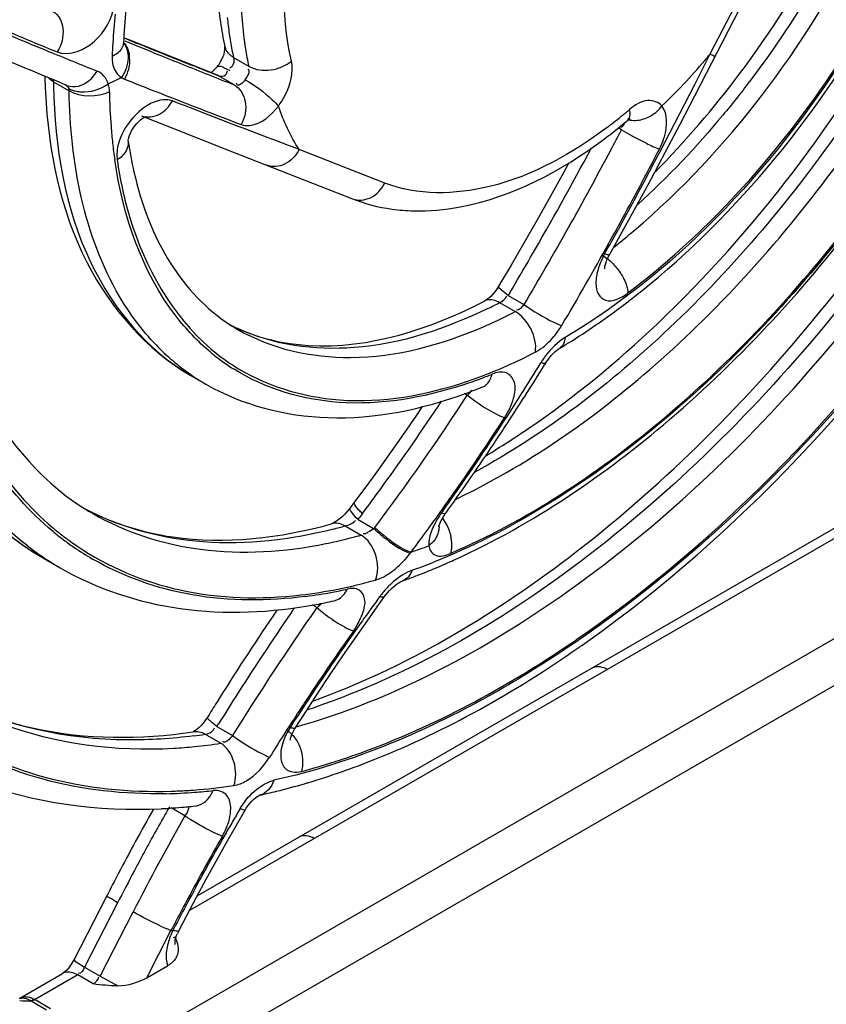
# Model space of a CAD drawing. Header units: inches. Extents: x 0 to 82.7, y 0 to 58.5.
# Tile 46 of 67: x 77.279 to 77.855, y 15.478 to 16.182. Entities that reach past the tile are written whole.
import ezdxf

# ---------------------------------------------------------------- set-up
doc = ezdxf.new("R2010")
doc.units = ezdxf.units.IN
doc.header["$LTSCALE"] = 4.547244
doc.header["$MEASUREMENT"] = 0
doc.layers.get('0').update_dxf_attribs({"linetype": 'CONTINUOUS'})

msp = doc.modelspace()

# ---------------------------------------------------------------- linework, layer by layer
at = {"color": 7, "linetype": 'CONTINUOUS'}
for p, q in [((77.82354, 16.25779), (77.77209, 16.15731)), ((77.76135, 16.12768), (77.8275, 16.25677)), ((77.35811, 16.16717), (77.35318, 16.16917)), ((77.35698, 16.16748), (77.35318, 16.16902)), ((77.39187, 16.15359), (77.35811, 16.16717)), ((77.35286, 16.16461), (77.35287, 16.16493)), ((77.41893, 16.14284), (77.39187, 16.15359)), ((77.43154, 16.15509), (77.44267, 16.14866)), ((77.43154, 16.15509), (77.43178, 16.15324)), ((77.7721, 16.15731), (77.76458, 16.14255)), ((77.29472, 16.14241), (77.28578, 16.14614)), ((77.41156, 16.14559), (77.40237, 16.14925)), ((77.41532, 16.14411), (77.41156, 16.14559)), ((77.42699, 16.14468), (77.42718, 16.1454)), ((77.30358, 16.13873), (77.29472, 16.14241)), ((77.30085, 16.13889), (77.29894, 16.14064)), ((77.3028, 16.13759), (77.30085, 16.13889)), ((77.31236, 16.1351), (77.30358, 16.13873)), ((77.34192, 16.13625), (77.35142, 16.14065)), ((77.42082, 16.14193), (77.41532, 16.14411)), ((77.41994, 16.1424), (77.41893, 16.14284)), ((77.42082, 16.14193), (77.41994, 16.1424)), ((77.43196, 16.1355), (77.42082, 16.14193)), ((77.3028, 16.13759), (77.31401, 16.13112)), ((77.31236, 16.1351), (77.31238, 16.13509)), ((77.75078, 16.10731), (77.76135, 16.12768)), ((77.71496, 16.1159), (77.71464, 16.11781)), ((77.36559, 16.11341), (77.36561, 16.1134)), ((77.3674, 16.11204), (77.36819, 16.11246)), ((77.36808, 16.11241), (77.38924, 16.10393)), ((77.7133, 16.11011), (77.71507, 16.11138)), ((77.38924, 16.10393), (77.42521, 16.08968)), ((77.70883, 16.10329), (77.70646, 16.10466)), ((77.70883, 16.10329), (77.71549, 16.09947)), ((77.74042, 16.0876), (77.75078, 16.10731)), ((77.34827, 16.08863), (77.34805, 16.08516)), ((77.42521, 16.08968), (77.51647, 16.05391)), ((77.53968, 16.06524), (77.47838, 16.08924)), ((77.34805, 16.08516), (77.34827, 16.08179)), ((77.73028, 16.06854), (77.74042, 16.0876)), ((77.70029, 16.0139), (77.71062, 16.03241)), ((77.6956, 16.01327), (77.69886, 16.01107)), ((77.69809, 16.0141), (77.69681, 16.01454)), ((77.69937, 16.01217), (77.70029, 16.0139)), ((77.62993, 16.00638), (77.62103, 15.99136)), ((76.81393, 15.13482), (78.31723, 16.00274)), ((78.35124, 15.98873), (76.77835, 15.08063)), ((77.62897, 15.98666), (77.62788, 15.98484)), ((77.62788, 15.98484), (77.63908, 15.97838)), ((77.61168, 15.9812), (77.611, 15.98081)), ((77.62174, 15.97969), (77.63295, 15.97322)), ((77.66449, 15.94693), (77.66448, 15.94693)), ((77.65459, 15.93633), (77.65385, 15.93514)), ((77.4006, 15.92777), (77.41181, 15.9213)), ((77.60956, 15.91936), (77.60958, 15.91937)), ((77.60959, 15.91937), (77.6097, 15.91941)), ((77.59863, 15.91344), (77.59655, 15.91464)), ((77.59863, 15.91344), (77.60279, 15.91028)), ((77.60172, 15.91701), (77.59986, 15.91467)), ((77.64023, 15.91341), (77.63933, 15.912)), ((77.56648, 15.90537), (77.56237, 15.89927)), ((77.52604, 15.84791), (77.51804, 15.83713)), ((77.51804, 15.83713), (77.51489, 15.83292)), ((77.51787, 15.83639), (77.51804, 15.83713)), ((77.33055, 15.82899), (77.33063, 15.82895)), ((77.89844, 15.83258), (77.40005, 15.54484)), ((77.40561, 15.55538), (77.88761, 15.83365)), ((77.51099, 15.82833), (77.50932, 15.8267)), ((77.51489, 15.83292), (77.51408, 15.83186)), ((77.52366, 15.82877), (77.52224, 15.82687)), ((77.52366, 15.82877), (77.52567, 15.83146)), ((77.58106, 15.83051), (77.58004, 15.82907)), ((77.50205, 15.8216), (77.50163, 15.82145)), ((77.50165, 15.82146), (77.50163, 15.82145)), ((77.50253, 15.82181), (77.50205, 15.8216)), ((77.50932, 15.8267), (77.50763, 15.82521)), ((77.52052, 15.82457), (77.53196, 15.81796)), ((77.58085, 15.82536), (77.58361, 15.82108)), ((77.51131, 15.81994), (77.52272, 15.81335)), ((77.53196, 15.81796), (77.5326, 15.81882)), ((77.57837, 15.82052), (77.57837, 15.82047)), ((77.55787, 15.80038), (77.55852, 15.80123)), ((77.29621, 15.79654), (77.30761, 15.78996)), ((77.5888, 15.79538), (77.59002, 15.79594)), ((77.55044, 15.77972), (77.55118, 15.78012)), ((77.55222, 15.78057), (77.55221, 15.78057)), ((77.50346, 15.7664), (77.50347, 15.76641)), ((77.52864, 15.75428), (77.53931, 15.76924)), ((77.47287, 15.75807), (77.47516, 15.76139)), ((77.4911, 15.76152), (77.48774, 15.76346)), ((77.4911, 15.76152), (77.49509, 15.75821)), ((77.51908, 15.74064), (77.52864, 15.75428)), ((77.50976, 15.7271), (77.51908, 15.74064)), ((77.40358, 15.6732), (77.40285, 15.6728)), ((77.41966, 15.6764), (77.42082, 15.67828)), ((77.41966, 15.6764), (77.43085, 15.66993)), ((77.47284, 15.67709), (77.47198, 15.67576)), ((77.41115, 15.67086), (77.41288, 15.67129)), ((77.41115, 15.67086), (77.42233, 15.6644)), ((77.45745, 15.63702), (77.46035, 15.63792)), ((77.45028, 15.62731), (77.45018, 15.62729)), ((77.3968, 15.61248), (77.38687, 15.61821)), ((77.40449, 15.61964), (77.40451, 15.61965)), ((77.4336, 15.60589), (77.44003, 15.61697)), ((77.42624, 15.59297), (77.4336, 15.60589)), ((77.41901, 15.58005), (77.42624, 15.59297)), ((77.31746, 15.50944), (77.34106, 15.55553)), ((77.3486, 15.55026), (77.32501, 15.50416)), ((77.33614, 15.49774), (77.35974, 15.54383)), ((77.38888, 15.532), (77.38814, 15.53057)), ((77.36952, 15.49667), (77.38678, 15.5304)), ((77.38678, 15.5304), (77.38328, 15.53186)), ((77.38678, 15.5304), (77.38815, 15.53056)), ((77.38859, 15.5255), (77.38979, 15.52606)), ((77.39032, 15.5246), (77.39103, 15.52248)), ((77.31892, 15.50797), (77.32501, 15.50416)), ((77.32501, 15.50416), (77.33614, 15.49774)), ((77.36952, 15.49667), (77.38433, 15.50523)), ((77.27879, 15.48215), (77.30926, 15.49975)), ((77.32009, 15.49867), (77.28961, 15.48108)), ((77.30982, 15.5001), (77.30926, 15.49975)), ((77.33122, 15.49224), (77.32009, 15.49867)), ((77.33614, 15.49774), (77.3487, 15.49099)), ((77.27831, 15.4821), (77.27993, 15.48209)), ((77.28672, 15.48021), (77.29786, 15.47378)), ((77.28961, 15.48108), (77.30075, 15.47465))]:
    msp.add_line(p, q, dxfattribs=at)
for points in [[(77.35259, 16.16518), (77.35272, 16.16488), (77.35285, 16.16446), (77.35288, 16.16436), (77.35286, 16.16461)], [(77.41981, 16.1486), (77.41915, 16.14776), (77.41791, 16.14636), (77.41674, 16.14523), (77.4157, 16.14438), (77.41547, 16.14421)], [(77.3028, 16.13759), (77.3028, 16.13779), (77.30278, 16.13799), (77.30276, 16.13819), (77.30274, 16.13839), (77.3027, 16.13858), (77.30266, 16.13877), (77.30261, 16.13896), (77.30256, 16.13915), (77.30249, 16.13934)], [(77.35143, 16.14064), (77.35165, 16.14051), (77.35187, 16.14038), (77.3521, 16.14025), (77.35232, 16.14013), (77.35255, 16.14002), (77.35279, 16.1399), (77.35302, 16.1398), (77.35326, 16.13969), (77.3535, 16.13959)], [(77.3137, 16.13286), (77.31377, 16.13268), (77.31382, 16.13249), (77.31387, 16.1323), (77.31391, 16.13211), (77.31395, 16.13192), (77.31397, 16.13172), (77.31399, 16.13152), (77.31401, 16.13132), (77.31401, 16.13112)], [(77.35618, 16.09508), (77.35618, 16.09507), (77.35617, 16.09528), (77.35621, 16.09585), (77.35634, 16.09674), (77.35662, 16.0979), (77.35708, 16.0993), (77.35774, 16.1009), (77.35863, 16.10263), (77.3597, 16.10439), (77.36094, 16.10612), (77.3623, 16.10776), (77.36369, 16.10919), (77.36505, 16.11039), (77.3663, 16.11135), (77.3674, 16.11204)], [(77.67127, 16.07977), (77.66756, 16.07293), (77.6579, 16.05538), (77.6484, 16.03844), (77.63907, 16.0221), (77.62993, 16.00638)], [(77.71062, 16.03241), (77.72035, 16.05014), (77.73028, 16.06854)], [(77.6967, 16.00472), (77.69674, 16.00458), (77.69684, 16.00406), (77.69686, 16.00392), (77.69686, 16.00416), (77.69691, 16.00475), (77.69706, 16.00569), (77.69736, 16.00696), (77.69783, 16.00848), (77.6985, 16.01025), (77.69937, 16.01217)], [(77.62103, 15.99136), (77.62079, 15.99097), (77.61962, 15.98918), (77.6183, 15.98742)], [(77.6183, 15.98742), (77.61685, 15.9857), (77.61534, 15.98413), (77.61392, 15.98284), (77.61269, 15.98188), (77.61168, 15.9812)], [(77.65459, 15.93633), (77.65502, 15.93701), (77.65611, 15.93862), (77.65732, 15.94022), (77.65859, 15.94175), (77.65992, 15.94318), (77.66125, 15.94446)], [(77.66125, 15.94446), (77.66247, 15.9455), (77.66351, 15.94629), (77.66437, 15.94686), (77.66448, 15.94693)], [(77.56237, 15.89927), (77.5533, 15.88607), (77.54423, 15.87311), (77.53514, 15.86039), (77.52604, 15.84791)], [(77.51408, 15.83186), (77.51259, 15.83007), (77.51099, 15.82833)], [(77.58164, 15.82671), (77.58287, 15.82856), (77.58318, 15.829)], [(77.50465, 15.823), (77.50345, 15.82228), (77.50253, 15.82181)], [(77.50763, 15.82521), (77.50605, 15.82397), (77.50465, 15.823)], [(77.57839, 15.8202), (77.57839, 15.81978), (77.57838, 15.81953), (77.5784, 15.81966), (77.57851, 15.82013), (77.57876, 15.82092), (77.57918, 15.82203), (77.57979, 15.82338), (77.5806, 15.82495), (77.58164, 15.82671)], [(77.54613, 15.77664), (77.5477, 15.7779), (77.54919, 15.77895), (77.55044, 15.77972)], [(77.55118, 15.78012), (77.5514, 15.78022), (77.55205, 15.78051), (77.55222, 15.78057)], [(77.53931, 15.76924), (77.54016, 15.77038), (77.54148, 15.772), (77.54295, 15.77363), (77.54453, 15.77521), (77.54613, 15.77664)], [(77.49179, 15.70029), (77.50066, 15.71364), (77.50976, 15.7271)], [(77.47562, 15.67529), (77.48315, 15.68704), (77.49179, 15.70029)], [(77.41295, 15.68316), (77.41226, 15.68208), (77.41107, 15.6804), (77.40976, 15.67875)], [(77.40976, 15.67875), (77.40837, 15.67719), (77.40699, 15.67583), (77.40571, 15.67471), (77.40454, 15.67383), (77.40358, 15.6732)], [(77.47209, 15.66669), (77.4721, 15.66662), (77.4721, 15.66671), (77.47216, 15.66722), (77.47235, 15.66812), (77.4727, 15.66934), (77.47328, 15.67086), (77.47409, 15.67262), (77.47514, 15.67452), (77.47562, 15.67529)], [(77.44003, 15.61697), (77.44059, 15.6179), (77.44182, 15.61971), (77.44316, 15.62144), (77.44457, 15.62301), (77.446, 15.6244)], [(77.446, 15.6244), (77.44732, 15.62551), (77.44847, 15.62634), (77.4486, 15.62642)], [(77.4486, 15.62642), (77.4494, 15.6269), (77.45001, 15.62721), (77.45028, 15.62731)], [(77.40499, 15.55422), (77.41193, 15.56713), (77.41901, 15.58005)], [(77.39242, 15.53014), (77.39819, 15.5413), (77.40499, 15.55422)], [(77.28961, 15.48108), (77.28928, 15.4809), (77.28895, 15.48074), (77.28862, 15.4806), (77.28829, 15.48048), (77.28797, 15.48038), (77.28765, 15.4803), (77.28733, 15.48025), (77.28702, 15.48021), (77.28672, 15.48021)]]:
    msp.add_lwpolyline(points, dxfattribs=at)
for centre, radius, start, end in [((77.195, 16.5919), 0.74779, 323.13181, 331.79738), ((77.66719, 16.21517), 0.24752, 183.78314, 188.0605), ((77.81314, 16.14487), 0.46071, 174.07441, 177.09192), ((77.83547, 16.13453), 0.49123, 173.97409, 176.39913), ((77.63894, 16.21114), 0.21898, 188.0538, 192.72615), ((77.66258, 16.20542), 0.23652, 185.26901, 188.13711), ((79.86678, 22.39688), 6.7452, 247.180392, 247.626727), ((79.31926, 21.07989), 5.317, 247.16296, 247.74467), ((77.7858, 16.14645), 0.43333, 177.1177, 177.55573), ((79.91167, 22.43243), 6.76757, 247.791668, 248.007995), ((79.92719, 22.5024), 6.83647, 247.916579, 248.081078), ((77.64359, 16.2027), 0.21734, 188.1362, 191.17016), ((79.191, 20.75831), 4.97275, 247.64066, 248.07148), ((77.80707, 16.13642), 0.46277, 176.41151, 177.55262), ((80.15341, 23.0653), 7.44312, 248.083049, 248.308496), ((77.43558, 16.16523), 0.0105, 192.79844, 202.56534), ((77.63006, 16.20009), 0.20356, 191.18609, 192.7711), ((79.9968, 22.63735), 7.03459, 247.091006, 247.332404), ((77.37163, 16.15508), 0.02693, 177.66813, 182.53345), ((77.33424, 16.15329), 0.023, 1.49021, 8.37722), ((80.03453, 22.73675), 7.09576, 248.008292, 248.165333), ((77.41068, 16.45811), 0.47021, 316.78185, 319.53376), ((77.39967, 16.46763), 0.48478, 319.52234, 320.19718), ((80.25634, 23.2905), 7.69228, 248.165779, 248.311385), ((77.39593, 16.16659), 0.0299, 323.00527, 326.78833), ((77.39615, 16.08863), 0.06564, 60.20286, 62.19474), ((77.72059, 16.15257), 0.42417, 181.49195, 181.83584), ((77.71738, 16.15247), 0.42096, 181.83597, 182.07706), ((78.7096, 19.52791), 3.64961, 248.18723, 248.70646), ((80.68911, 24.37887), 8.86354, 248.311926, 248.439828), ((77.71387, 16.15234), 0.41745, 182.07684, 182.47914), ((77.70862, 16.15211), 0.41219, 182.4788, 183.04294), ((77.73183, 16.14389), 0.42907, 180.84136, 181.23554), ((77.32402, 16.15486), 0.02443, 258.72205, 266.37829), ((77.4304, 16.43955), 0.44313, 313.92151, 316.7848), ((77.73662, 16.13601), 0.39387, 180.81243, 184.4178), ((80.73681, 24.73271), 9.23527, 248.714454, 249.065367), ((77.48467, 16.39006), 0.35638, 309.59312, 310.18887), ((77.49426, 16.37825), 0.34116, 306.92695, 309.24557), ((77.48714, 16.38707), 0.3525, 309.23457, 309.5927), ((77.46871, 16.39967), 0.37903, 309.94517, 310.18832), ((77.70738, 16.13389), 0.36455, 184.43951, 186.32373), ((77.47753, 16.38895), 0.36516, 306.83627, 309.96366), ((74.35275, 17.87373), 3.79443, 331.94152, 332.18697), ((77.84353, 16.3318), 0.26528, 241.14038, 242.94477), ((77.68768, 16.1317), 0.34474, 186.32287, 188.29417), ((77.63968, 16.13725), 0.28662, 188.46043, 192.90495), ((75.29819, 17.36637), 2.70859, 330.00098, 331.89358), ((74.71778, 17.66569), 3.40499, 331.40937, 332.42466), ((77.5635, 16.18265), 0.13734, 262.1858, 268.60388), ((75.33004, 17.33481), 2.70905, 331.02123, 331.3573), ((75.7207, 17.12234), 2.26544, 330.72501, 331.22573), ((77.37349, 16.4356), 0.53115, 308.41393, 310.44073), ((75.70784, 17.12323), 2.27604, 329.35745, 331.07296), ((75.73543, 17.11641), 2.20496, 329.17819, 329.94524), ((77.67732, 15.98331), 0.03513, 50.10498, 52.18294), ((77.38653, 16.40532), 0.53618, 304.54718, 307.999), ((77.36757, 16.43), 0.5673, 307.9724, 308.69398), ((77.61468, 15.97369), 0.00802, 106.31826, 117.38539), ((77.45477, 16.30134), 0.36241, 295.95688, 297.43439), ((77.46854, 16.28977), 0.3567, 294.76409, 297.44545), ((77.48783, 16.07865), 0.12901, 242.6924, 246.4823), ((77.49831, 16.07091), 0.12755, 236.91854, 239.92102), ((77.49472, 16.09037), 0.1426, 242.56356, 245.0771), ((77.47679, 16.27207), 0.33717, 293.30462, 294.75267), ((77.41347, 16.36632), 0.48878, 301.79964, 304.53807), ((77.48932, 16.08219), 0.13285, 246.50296, 252.76816), ((77.49429, 16.06272), 0.16375, 223.81104, 235.24213), ((77.42841, 16.34249), 0.46065, 300.83002, 301.78231), ((77.51457, 16.06328), 0.15517, 230.14026, 231.38696), ((77.51461, 16.06338), 0.15326, 229.52836, 236.83797), ((77.51316, 16.06148), 0.15289, 231.37865, 237.9089), ((77.63169, 15.97391), 0.03348, 297.69742, 302.17423), ((77.70636, 15.90272), 0.06475, 143.07682, 145.696), ((76.05708, 16.9125), 1.8691, 327.69751, 328.52858), ((76.06364, 16.91685), 1.86883, 327.52483, 328.3109), ((77.7069, 15.90234), 0.06541, 145.69077, 148.32278), ((77.49082, 16.0581), 0.15797, 235.31904, 239.99157), ((77.4924, 16.2333), 0.32905, 290.45814, 292.1332), ((77.49831, 16.21736), 0.31205, 288.09396, 290.46425), ((77.4985, 16.21955), 0.31262, 288.55967, 290.26909), ((77.47712, 16.24505), 0.35159, 291.08048, 292.12934), ((76.14091, 16.86035), 1.73827, 323.18926, 326.99293), ((76.12055, 16.87133), 1.79346, 325.43462, 327.72557), ((77.48033, 16.23673), 0.34267, 290.08082, 291.08025), ((77.58101, 15.93219), 0.02573, 313.21882, 317.0914), ((76.13916, 16.86358), 1.7285, 324.04104, 326.48355), ((76.0696, 16.91306), 1.86176, 326.82467, 327.47348), ((76.15334, 16.84844), 1.7525, 325.06412, 327.13035), ((76.07316, 16.91073), 1.85751, 326.58976, 326.82451), ((76.07592, 16.90891), 1.85421, 326.14702, 326.58982), ((76.08152, 16.90514), 1.84745, 325.25952, 326.14729), ((76.14874, 16.85302), 1.75986, 324.47743, 325.40469), ((76.08927, 16.89977), 1.83802, 324.36888, 325.25955), ((76.22374, 16.80215), 1.62397, 323.29233, 324.04285), ((76.19746, 16.81773), 1.69874, 324.61629, 325.06113), ((77.37537, 16.29047), 0.50001, 295.49388, 297.04322), ((77.41118, 15.99513), 0.18419, 241.50934, 246.10208), ((77.42199, 15.98735), 0.18287, 237.36533, 240.02312), ((77.41823, 16.00726), 0.19822, 241.67431, 243.11249), ((76.1865, 16.82567), 1.71228, 323.25254, 324.61211), ((77.4132, 15.99981), 0.18929, 246.11709, 252.04606), ((78.59629, 15.02227), 1.342, 143.16223, 143.28491), ((77.43932, 15.98135), 0.21271, 229.8111, 230.76765), ((77.43731, 15.97926), 0.21181, 230.45907, 232.52764), ((77.43837, 15.98018), 0.2112, 230.76718, 232.19996), ((77.41358, 16.16802), 0.36154, 284.30133, 285.68307), ((77.5639, 15.81926), 0.01452, 0.51444, 4.75671), ((77.4366, 15.97833), 0.21063, 232.52927, 233.02085), ((77.43717, 15.97863), 0.20924, 232.1992, 234.35897), ((77.43596, 15.97748), 0.20957, 233.01942, 235.54123), ((77.43621, 15.9773), 0.2076, 234.36031, 235.78405), ((77.43064, 16.13797), 0.3374, 281.41719, 282.73586), ((77.42716, 16.1531), 0.35293, 282.74465, 285.21133), ((77.42396, 16.16518), 0.36542, 285.19989, 285.67976), ((77.55804, 15.80619), 0.02942, 5.38953, 11.55511), ((77.41545, 15.97643), 0.21541, 232.2703, 236.46603), ((77.43509, 15.97622), 0.20804, 235.54159, 239.90857), ((77.42521, 16.19543), 0.41613, 288.68436, 290.52058), ((77.41439, 15.97485), 0.2135, 236.47054, 239.99147), ((77.41008, 16.20616), 0.44375, 289.64493, 291.69161), ((77.38323, 16.24924), 0.49824, 292.90153, 293.71074), ((77.37891, 16.25909), 0.50899, 293.71015, 294.35257), ((77.38995, 16.23325), 0.48089, 291.31197, 292.90615), ((77.4342, 16.13244), 0.36486, 281.35512, 285.71604), ((77.3994, 16.20881), 0.45469, 289.63782, 290.80644), ((77.39537, 16.21948), 0.4661, 290.8037, 291.30628), ((77.44139, 16.09657), 0.32828, 276.69012, 281.35769), ((77.44053, 16.09569), 0.32898, 277.46978, 280.81015), ((77.4371, 16.11411), 0.34772, 280.7962, 282.56603), ((77.59046, 15.72923), 0.06763, 140.45416, 141.97662), ((77.59004, 15.72959), 0.06707, 137.35265, 140.46039), ((77.58751, 15.73194), 0.06362, 134.15349, 137.36211), ((77.4244, 16.12055), 0.36287, 280.51031, 281.51795), ((77.47343, 15.78571), 0.02993, 312.55938, 315.24031), ((77.42276, 16.12863), 0.37111, 281.51813, 282.56244), ((77.50101, 15.77752), 0.01138, 282.55888, 295.01429), ((79.25459, 14.51994), 2.12473, 143.98268, 144.30761), ((77.58984, 15.72972), 0.06683, 141.97497, 143.63098), ((79.07693, 14.65263), 1.93507, 145.03691, 148.28337), ((79.08539, 14.64931), 1.95693, 145.48802, 147.62731), ((79.08943, 14.64992), 1.9693, 145.68924, 145.84363), ((77.46683, 15.7931), 0.03983, 307.54594, 310.07939), ((77.46919, 15.79031), 0.03617, 310.06685, 312.578), ((77.56799, 15.85081), 0.11785, 231.78799, 233.17221), ((79.19262, 14.56445), 2.04844, 144.30758, 144.64849), ((79.09949, 14.64318), 1.98141, 145.84568, 147.98352), ((79.09856, 14.62925), 1.9352, 144.80161, 146.54662), ((79.10019, 14.62979), 1.93524, 144.64272, 146.50823), ((77.19617, 16.43737), 0.84802, 304.39148, 305.08118), ((77.17331, 16.45699), 0.88278, 304.86653, 305.40477), ((79.0948, 14.64327), 1.96811, 147.62533, 148.27181), ((79.00165, 14.69511), 1.81702, 146.51152, 147.28678), ((79.05504, 14.65856), 1.88274, 146.56078, 146.93068), ((79.10968, 14.63673), 1.99347, 147.98169, 148.3365), ((77.32508, 16.17406), 0.51105, 288.13126, 288.83505), ((78.99323, 14.69853), 1.80913, 146.92307, 148.1012), ((77.35379, 16.05509), 0.38849, 277.28714, 278.49145), ((77.36773, 16.02346), 0.36316, 273.32596, 275.66461), ((77.36581, 16.04247), 0.38227, 275.66951, 278.50224), ((77.37635, 15.99055), 0.36056, 271.69123, 273.44813), ((77.3759, 15.99851), 0.36853, 273.44378, 273.98817), ((77.3757, 16.0014), 0.37142, 273.98781, 274.25123), ((77.37422, 16.01849), 0.38858, 274.28174, 278.51814), ((77.37428, 16.00871), 0.38047, 274.43392, 276.4214), ((77.34112, 16.11761), 0.50231, 283.95292, 286.31177), ((77.33622, 16.13473), 0.52012, 286.29972, 286.57187), ((77.37561, 15.99076), 0.36247, 271.22224, 274.44314), ((77.34722, 16.09333), 0.47728, 282.45722, 283.94527), ((78.971, 14.72101), 1.83116, 150.69164, 151.51466), ((78.95726, 14.72673), 1.8072, 150.41686, 150.96596), ((77.36031, 16.00974), 0.39258, 272.872, 275.24916), ((77.35945, 16.01977), 0.40265, 275.24063, 275.56241), ((77.359, 16.02433), 0.40724, 275.56343, 276.41639), ((77.40315, 15.63184), 0.01227, 276.34004, 287.15193), ((79.00709, 14.69184), 1.82339, 149.486, 149.8206), ((78.95135, 14.72888), 1.78812, 150.38633, 152.88623), ((77.38143, 15.62346), 0.01889, 324.43271, 328.79742), ((77.46999, 15.72229), 0.13197, 236.31735, 237.34884), ((77.48746, 15.74951), 0.16431, 237.3416, 238.24251), ((77.50347, 15.77545), 0.1948, 238.2529, 239.86952), ((78.96086, 14.72473), 1.81132, 150.96596, 152.06266), ((78.98445, 14.70501), 1.79719, 149.82059, 150.16276), ((78.93896, 14.73096), 1.74483, 150.15865, 151.96686), ((78.95025, 14.72371), 1.75932, 150.20351, 151.8586), ((78.97525, 14.71871), 1.836, 151.51465, 152.33622), ((78.97849, 14.71701), 1.83965, 152.33612, 152.88308), ((78.96676, 14.72161), 1.81799, 152.06303, 152.88334), ((78.9241, 14.73781), 1.72962, 151.8619, 152.43625), ((78.93515, 14.73316), 1.74042, 151.972, 152.67801), ((77.4556, 15.69611), 0.17946, 244.74947, 246.23727), ((78.89609, 14.75246), 1.69801, 152.43712, 152.73214), ((77.26432, 15.4794), 0.13386, 19.73547, 20.39686), ((77.41933, 15.51636), 0.03023, 152.89071, 156.81974), ((77.28988, 15.52352), 0.03097, 322.62578, 332.94495), ((77.31291, 15.4934), 0.00732, 107.06178, 119.94277), ((77.28865, 15.89579), 0.41558, 268.61838, 269.73367)]:
    msp.add_arc(centre, radius, start, end, dxfattribs=at)
msp.add_ellipse((77.3542, 15.50551), major_axis=(0.02501, 0.00538), ratio=0.539972, start_param=-1.906627, end_param=-1.03271, dxfattribs=at)
for points, knots in [([(77.93858, 16.4919), (77.93575, 16.43055), (77.90411, 16.30386), (77.84062, 16.19094), (77.8004, 16.13784)], [0, 0, 0, 0, 0.479712, 1, 1, 1, 1]), ([(77.71803, 16.03135), (77.78538, 16.08873), (77.89182, 16.2312), (77.94623, 16.40193), (77.94986, 16.48692)], [0, 0, 0, 0, 0.509822, 1, 1, 1, 1]), ([(78.02178, 16.46314), (77.99684, 16.33663), (77.91437, 16.15415), (77.75276, 15.9614), (77.6547, 15.88606), (77.60401, 15.85842)], [0, 0, 0, 0, 0.513996, 0.769865, 1, 1, 1, 1]), ([(77.7345, 15.96455), (77.80476, 16.03137), (77.92253, 16.18821), (77.99464, 16.37077), (78.01405, 16.46493)], [0, 0, 0, 0, 0.502123, 1, 1, 1, 1]), ([(77.60271, 15.84513), (77.65468, 15.87165), (77.75571, 15.94633), (77.92249, 16.14094), (78.00768, 16.32718), (78.03319, 16.45656)], [0, 0, 0, 0, 0.22832, 0.48405, 1, 1, 1, 1]), ([(77.71348, 15.9866), (77.78668, 16.04229), (77.90541, 16.18865), (77.97021, 16.36584), (77.97983, 16.45678)], [0, 0, 0, 0, 0.50145, 1, 1, 1, 1]), ([(77.9803, 16.45058), (77.96831, 16.35), (77.89198, 16.15894), (77.75306, 16.00513), (77.66868, 15.95477)], [0, 0, 0, 0, 0.507571, 1, 1, 1, 1]), ([(77.72223, 15.98723), (77.79274, 16.04371), (77.90814, 16.1878), (77.97248, 16.36102), (77.98411, 16.45009)], [0, 0, 0, 0, 0.501434, 1, 1, 1, 1]), ([(78.10081, 16.43461), (78.07798, 16.35035), (78.01184, 16.18538), (77.86871, 15.96702), (77.69476, 15.79345), (77.55814, 15.71359), (77.49007, 15.69037)], [0, 0, 0, 0, 0.263483, 0.531734, 0.78293, 1, 1, 1, 1]), ([(77.47624, 15.67611), (77.54621, 15.6959), (77.68841, 15.77268), (77.8696, 15.94713), (78.01935, 16.17072), (78.08838, 16.341), (78.11199, 16.42816)], [0, 0, 0, 0, 0.213894, 0.464541, 0.734362, 1, 1, 1, 1]), ([(77.59002, 15.79594), (77.64553, 15.82124), (77.75425, 15.89548), (77.93661, 16.0957), (78.0317, 16.29044), (78.06383, 16.42715)], [0, 0, 0, 0, 0.226004, 0.479763, 1, 1, 1, 1]), ([(77.48822, 15.69465), (77.55394, 15.71831), (77.68607, 15.797), (77.9154, 16.02528), (78.0397, 16.25556), (78.08796, 16.42007)], [0, 0, 0, 0, 0.216699, 0.468118, 1, 1, 1, 1]), ([(77.58654, 15.80028), (77.64071, 15.82356), (77.74763, 15.89424), (77.92865, 16.08838), (78.02407, 16.27908), (78.05739, 16.41356)], [0, 0, 0, 0, 0.222871, 0.476278, 1, 1, 1, 1]), ([(78.05698, 16.40838), (78.02221, 16.27191), (77.92391, 16.07902), (77.73825, 15.88483), (77.62907, 15.81569), (77.5741, 15.79383)], [0, 0, 0, 0, 0.526059, 0.778999, 1, 1, 1, 1]), ([(77.68356, 15.74341), (77.79193, 15.81952), (77.97998, 16.02397), (78.10028, 16.27246), (78.13854, 16.40614)], [0, 0, 0, 0, 0.487801, 1, 1, 1, 1]), ([(78.13849, 16.40217), (78.0993, 16.26716), (77.9768, 16.01694), (77.78551, 15.81177), (77.6755, 15.73639)], [0, 0, 0, 0, 0.513184, 1, 1, 1, 1]), ([(77.68475, 15.73745), (77.79303, 15.81441), (77.98126, 16.01914), (78.1025, 16.26764), (78.14173, 16.4012)], [0, 0, 0, 0, 0.488311, 1, 1, 1, 1]), ([(77.4729, 16.15242), (77.46502, 16.18718), (77.46865, 16.26737), (77.49565, 16.34118), (77.51485, 16.37867)], [0, 0, 0, 0, 0.458361, 1, 1, 1, 1]), ([(77.44267, 16.14866), (77.44173, 16.15282), (77.43834, 16.17037), (77.43709, 16.1883), (77.43709, 16.20191)], [0, 0, 0, 0, 0.238494, 1, 1, 1, 1]), ([(77.30256, 16.18803), (77.30659, 16.18563), (77.31165, 16.17457), (77.30847, 16.16392), (77.30553, 16.15899)], [0, 0, 0, 0, 0.449539, 1, 1, 1, 1]), ([(77.30553, 16.15899), (77.31297, 16.15605), (77.33311, 16.16317), (77.34314, 16.17927), (77.34547, 16.1889)], [0, 0, 0, 0, 0.446551, 1, 1, 1, 1]), ([(77.34472, 16.15617), (77.34588, 16.15665), (77.3495, 16.15839), (77.35275, 16.16209), (77.35287, 16.16493)], [0, 0, 0, 0, 0.30619, 1, 1, 1, 1]), ([(77.42534, 16.1629), (77.42505, 16.16417), (77.42516, 16.15736), (77.42338, 16.15498), (77.42188, 16.15164), (77.42094, 16.15022)], [0, 0, 0, 0, 0.286019, 0.622954, 1, 1, 1, 1]), ([(77.42808, 16.15781), (77.42762, 16.15831), (77.42677, 16.15938), (77.42614, 16.16059), (77.42588, 16.1612)], [0, 0, 0, 0, 0.508295, 1, 1, 1, 1]), ([(77.34473, 16.15389), (77.34479, 16.15247), (77.34538, 16.14746), (77.34837, 16.1426), (77.35143, 16.14065)], [0, 0, 0, 0, 0.282181, 1, 1, 1, 1]), ([(77.43154, 16.15509), (77.43089, 16.15547), (77.42966, 16.15629), (77.42857, 16.15728), (77.42808, 16.15781)], [0, 0, 0, 0, 0.510838, 1, 1, 1, 1]), ([(77.46354, 16.12029), (77.46541, 16.12277), (77.47132, 16.13231), (77.47471, 16.14443), (77.4729, 16.15242)], [0, 0, 0, 0, 0.275441, 1, 1, 1, 1]), ([(77.77209, 16.15731), (77.77303, 16.15694), (77.77402, 16.15673), (77.77588, 16.15595), (77.77606, 16.15628)], [0, 0, 0, 0, 0.726349, 1, 1, 1, 1]), ([(77.41981, 16.1486), (77.41998, 16.14883), (77.4227, 16.14938), (77.42484, 16.14771), (77.42677, 16.14669)], [0, 0, 0, 0, 0.116392, 1, 1, 1, 1]), ([(77.42082, 16.14193), (77.42237, 16.14131), (77.4256, 16.14153), (77.42675, 16.14391), (77.42699, 16.14468)], [0, 0, 0, 0, 0.674683, 1, 1, 1, 1]), ([(77.4399, 16.13916), (77.43891, 16.13784), (77.43757, 16.13616), (77.43451, 16.13483), (77.43371, 16.13615), (77.43357, 16.13673)], [0, 0, 0, 0, 0.584865, 0.789033, 1, 1, 1, 1]), ([(77.4399, 16.13916), (77.44686, 16.13519), (77.45501, 16.12902), (77.4622, 16.12189), (77.46354, 16.12029)], [0, 0, 0, 0, 0.793107, 1, 1, 1, 1]), ([(77.8004, 16.13784), (77.79424, 16.12972), (77.76955, 16.09854), (77.74212, 16.0695), (77.72022, 16.04961)], [0, 0, 0, 0, 0.256184, 1, 1, 1, 1]), ([(77.30286, 16.13464), (77.30379, 16.09141), (77.31614, 16.01106), (77.36969, 15.94567), (77.40047, 15.92785)], [0, 0, 0, 0, 0.548668, 1, 1, 1, 1]), ([(77.31137, 16.13559), (77.3119, 16.13528), (77.31286, 16.1345), (77.3135, 16.13343), (77.3137, 16.13286)], [0, 0, 0, 0, 0.506557, 1, 1, 1, 1]), ([(77.37612, 15.94936), (77.36611, 15.95978), (77.32709, 16.0125), (77.31476, 16.08064), (77.31401, 16.13112)], [0, 0, 0, 0, 0.222584, 1, 1, 1, 1]), ([(77.43196, 16.1355), (77.43611, 16.13309), (77.44204, 16.12286), (77.43964, 16.11196), (77.43702, 16.10707)], [0, 0, 0, 0, 0.464101, 1, 1, 1, 1]), ([(77.29701, 16.13023), (77.29923, 16.08838), (77.31454, 16.00921), (77.36906, 15.94604), (77.40046, 15.92786)], [0, 0, 0, 0, 0.535923, 1, 1, 1, 1]), ([(77.38788, 16.12392), (77.38642, 16.12448), (77.37904, 16.12579), (77.37168, 16.12222), (77.36701, 16.11882)], [0, 0, 0, 0, 0.212939, 1, 1, 1, 1]), ([(77.47838, 16.08924), (77.471, 16.09206), (77.44079, 16.10351), (77.41058, 16.11497), (77.38788, 16.12392)], [0, 0, 0, 0, 0.244407, 1, 1, 1, 1]), ([(77.73779, 16.12036), (77.7355, 16.12313), (77.72592, 16.12606), (77.71834, 16.12094), (77.71464, 16.11781)], [0, 0, 0, 0, 0.426284, 1, 1, 1, 1]), ([(77.43703, 16.10707), (77.43896, 16.10637), (77.44964, 16.10559), (77.45845, 16.11383), (77.46354, 16.12029)], [0, 0, 0, 0, 0.200282, 1, 1, 1, 1]), ([(77.73598, 16.08947), (77.73745, 16.09233), (77.74153, 16.10182), (77.74216, 16.11445), (77.73779, 16.12036)], [0, 0, 0, 0, 0.303957, 1, 1, 1, 1]), ([(77.69923, 16.10552), (77.67396, 16.08654), (77.62381, 16.05757), (77.56295, 16.05612), (77.53968, 16.06524)], [0, 0, 0, 0, 0.558366, 1, 1, 1, 1]), ([(77.71073, 16.10794), (77.7106, 16.10738), (77.71005, 16.10619), (77.70912, 16.10527), (77.70856, 16.10483)], [0, 0, 0, 0, 0.444658, 1, 1, 1, 1]), ([(77.56015, 16.04535), (77.57131, 16.04507), (77.62058, 16.04964), (77.66608, 16.07396), (77.69645, 16.0967)], [0, 0, 0, 0, 0.22732, 1, 1, 1, 1]), ([(77.72287, 16.09555), (77.72413, 16.09491), (77.72844, 16.09276), (77.7328, 16.0907), (77.73598, 16.08947)], [0, 0, 0, 0, 0.293541, 1, 1, 1, 1]), ([(77.16401, 16.08866), (77.16402, 16.02776), (77.17698, 15.93805), (77.23566, 15.84192), (77.27503, 15.8088), (77.29606, 15.79663)], [0, 0, 0, 0, 0.54766, 0.781553, 1, 1, 1, 1]), ([(77.35618, 16.09507), (77.35673, 16.09137), (77.35382, 16.08572), (77.34959, 16.08262), (77.34827, 16.08179)], [0, 0, 0, 0, 0.706663, 1, 1, 1, 1]), ([(77.47838, 16.08924), (77.47614, 16.08487), (77.46957, 16.07742), (77.4592, 16.07636), (77.45521, 16.0779)], [0, 0, 0, 0, 0.534004, 1, 1, 1, 1]), ([(77.15782, 16.08411), (77.15917, 16.02466), (77.17429, 15.93673), (77.23435, 15.84236), (77.27452, 15.80911), (77.29606, 15.79664)], [0, 0, 0, 0, 0.537993, 0.774833, 1, 1, 1, 1]), ([(77.28364, 15.80606), (77.24735, 15.83413), (77.1882, 15.9236), (77.17541, 16.02659), (77.17541, 16.08216)], [0, 0, 0, 0, 0.452226, 1, 1, 1, 1]), ([(77.41512, 15.94416), (77.40599, 15.95178), (77.36986, 15.98979), (77.35234, 16.04227), (77.34655, 16.08197)], [0, 0, 0, 0, 0.228574, 1, 1, 1, 1]), ([(77.34827, 16.08179), (77.35037, 16.06778), (77.36086, 16.01827), (77.38727, 15.97055), (77.41513, 15.94679)], [0, 0, 0, 0, 0.278934, 1, 1, 1, 1]), ([(77.30247, 15.81592), (77.26873, 15.84378), (77.21436, 15.92974), (77.20238, 16.02765), (77.20238, 16.08046)], [0, 0, 0, 0, 0.453078, 1, 1, 1, 1]), ([(77.20406, 16.08108), (77.20406, 16.02887), (77.21582, 15.93206), (77.26897, 15.84681), (77.30206, 15.81886)], [0, 0, 0, 0, 0.546583, 1, 1, 1, 1]), ([(77.3603, 16.07323), (77.3656, 16.0502), (77.38095, 16.00826), (77.41182, 15.97503), (77.42869, 15.96404)], [0, 0, 0, 0, 0.539997, 1, 1, 1, 1]), ([(77.51647, 16.05391), (77.52047, 16.05235), (77.53086, 16.0534), (77.53744, 16.06086), (77.53968, 16.06524)], [0, 0, 0, 0, 0.465819, 1, 1, 1, 1]), ([(77.21521, 16.05681), (77.21831, 16.00993), (77.23503, 15.92421), (77.29131, 15.85389), (77.32337, 15.83335)], [0, 0, 0, 0, 0.552346, 1, 1, 1, 1]), ([(77.70029, 16.0139), (77.70017, 16.0137), (77.69921, 16.01375), (77.69859, 16.01394), (77.69809, 16.0141)], [0, 0, 0, 0, 0.305049, 1, 1, 1, 1]), ([(77.62788, 15.98484), (77.62617, 15.98607), (77.62396, 15.98798), (77.62114, 15.9901), (77.62099, 15.9911)], [0, 0, 0, 0, 0.676375, 1, 1, 1, 1]), ([(77.69058, 15.99345), (77.69061, 15.99078), (77.69125, 15.98567), (77.70017, 15.97827), (77.70897, 15.98322), (77.71348, 15.9866)], [0, 0, 0, 0, 0.255631, 0.461127, 1, 1, 1, 1]), ([(77.44997, 15.95531), (77.46134, 15.95178), (77.51634, 15.94247), (77.57259, 15.96088), (77.61099, 15.98081)], [0, 0, 0, 0, 0.215858, 1, 1, 1, 1]), ([(77.63908, 15.97838), (77.64585, 15.97354), (77.65477, 15.96822), (77.66415, 15.96385), (77.66605, 15.96316)], [0, 0, 0, 0, 0.805024, 1, 1, 1, 1]), ([(77.61339, 15.97549), (77.58349, 15.96094), (77.52402, 15.94084), (77.46005, 15.94924), (77.43463, 15.96106)], [0, 0, 0, 0, 0.542559, 1, 1, 1, 1]), ([(77.43461, 15.96042), (77.45859, 15.94657), (77.52071, 15.93292), (77.58034, 15.94955), (77.61018, 15.9624)], [0, 0, 0, 0, 0.46009, 1, 1, 1, 1]), ([(77.6119, 15.87018), (77.62245, 15.87647), (77.66593, 15.90436), (77.70598, 15.93744), (77.7345, 15.96455)], [0, 0, 0, 0, 0.237842, 1, 1, 1, 1]), ([(77.43077, 15.93508), (77.4532, 15.92044), (77.5109, 15.90275), (77.569, 15.91345), (77.59801, 15.92318)], [0, 0, 0, 0, 0.466815, 1, 1, 1, 1]), ([(77.65458, 15.93633), (77.6544, 15.93603), (77.65295, 15.93614), (77.65203, 15.93646), (77.65129, 15.93672)], [0, 0, 0, 0, 0.311675, 1, 1, 1, 1]), ([(77.59523, 15.92074), (77.56692, 15.9115), (77.51032, 15.90142), (77.4541, 15.91806), (77.43194, 15.93195)], [0, 0, 0, 0, 0.532421, 1, 1, 1, 1]), ([(77.62528, 15.8973), (77.62803, 15.90161), (77.63189, 15.90974), (77.634, 15.92213), (77.62673, 15.93148), (77.61955, 15.92975), (77.61637, 15.9285)], [0, 0, 0, 0, 0.334152, 0.590689, 0.776455, 1, 1, 1, 1]), ([(77.41181, 15.9213), (77.43789, 15.90624), (77.50257, 15.88976), (77.56649, 15.90338), (77.59798, 15.91489)], [0, 0, 0, 0, 0.473183, 1, 1, 1, 1]), ([(77.60959, 15.91937), (77.61015, 15.9196), (77.61126, 15.92019), (77.61223, 15.92098), (77.61268, 15.92142)], [0, 0, 0, 0, 0.494238, 1, 1, 1, 1]), ([(77.5235, 15.82887), (77.52271, 15.82964), (77.52064, 15.83189), (77.51808, 15.83436), (77.51787, 15.83639)], [0, 0, 0, 0, 0.34938, 1, 1, 1, 1]), ([(77.50289, 15.81768), (77.47267, 15.80998), (77.41275, 15.80259), (77.35359, 15.81779), (77.32858, 15.83047)], [0, 0, 0, 0, 0.526548, 1, 1, 1, 1]), ([(77.33063, 15.82895), (77.35417, 15.81538), (77.41013, 15.7974), (77.46817, 15.80134), (77.49743, 15.80724)], [0, 0, 0, 0, 0.476517, 1, 1, 1, 1]), ([(77.52052, 15.82457), (77.51881, 15.82621), (77.51685, 15.82824), (77.51425, 15.83208), (77.51489, 15.83292)], [0, 0, 0, 0, 0.693728, 1, 1, 1, 1]), ([(77.58319, 15.829), (77.58296, 15.82869), (77.58169, 15.82854), (77.5807, 15.82885), (77.58004, 15.82906)], [0, 0, 0, 0, 0.351347, 1, 1, 1, 1]), ([(77.35485, 15.81974), (77.36564, 15.81624), (77.41397, 15.80515), (77.46505, 15.81119), (77.50165, 15.82146)], [0, 0, 0, 0, 0.229832, 1, 1, 1, 1]), ([(77.53196, 15.81796), (77.53053, 15.81706), (77.52827, 15.81585), (77.52535, 15.81382), (77.52428, 15.8143)], [0, 0, 0, 0, 0.590077, 1, 1, 1, 1]), ([(77.53196, 15.81796), (77.53397, 15.81602), (77.54194, 15.80932), (77.55055, 15.80267), (77.55787, 15.80038)], [0, 0, 0, 0, 0.26702, 1, 1, 1, 1]), ([(77.5326, 15.81882), (77.53461, 15.81688), (77.54258, 15.81017), (77.55119, 15.80351), (77.55852, 15.80123)], [0, 0, 0, 0, 0.267082, 1, 1, 1, 1]), ([(77.57133, 15.81017), (77.5712, 15.8094), (77.57103, 15.80792), (77.57103, 15.80642), (77.57109, 15.80571)], [0, 0, 0, 0, 0.523568, 1, 1, 1, 1]), ([(77.31947, 15.80563), (77.34161, 15.79058), (77.39431, 15.76842), (77.45103, 15.7672), (77.47963, 15.77053)], [0, 0, 0, 0, 0.481787, 1, 1, 1, 1]), ([(77.57108, 15.8057), (77.5714, 15.80298), (77.5759, 15.79639), (77.58322, 15.79889), (77.58654, 15.80028)], [0, 0, 0, 0, 0.432502, 1, 1, 1, 1]), ([(77.4833, 15.7695), (77.45636, 15.76598), (77.40313, 15.76579), (77.35256, 15.7836), (77.33079, 15.79622)], [0, 0, 0, 0, 0.519087, 1, 1, 1, 1]), ([(77.30761, 15.78996), (77.33375, 15.77487), (77.39495, 15.75465), (77.45871, 15.75786), (77.49059, 15.76378)], [0, 0, 0, 0, 0.482099, 1, 1, 1, 1]), ([(77.53303, 15.78122), (77.53419, 15.78156), (77.53936, 15.78346), (77.54401, 15.78657), (77.54731, 15.7893)], [0, 0, 0, 0, 0.220672, 1, 1, 1, 1]), ([(77.55926, 15.78824), (77.55793, 15.78774), (77.55202, 15.78509), (77.5468, 15.78108), (77.54319, 15.77758)], [0, 0, 0, 0, 0.22126, 1, 1, 1, 1]), ([(77.51718, 15.74472), (77.51986, 15.74856), (77.52377, 15.75581), (77.52666, 15.76659), (77.52184, 15.7757), (77.51555, 15.7753), (77.51275, 15.77472)], [0, 0, 0, 0, 0.343948, 0.606252, 0.789374, 1, 1, 1, 1]), ([(77.53931, 15.76924), (77.53907, 15.76892), (77.53774, 15.76878), (77.53672, 15.76911), (77.53602, 15.76934)], [0, 0, 0, 0, 0.349632, 1, 1, 1, 1]), ([(77.50921, 15.7486), (77.51127, 15.74741), (77.51388, 15.746), (77.51663, 15.74491), (77.51719, 15.74472)], [0, 0, 0, 0, 0.801232, 1, 1, 1, 1]), ([(77.6755, 15.73639), (77.65785, 15.7243), (77.59099, 15.68211), (77.51672, 15.65037), (77.46035, 15.63792)], [0, 0, 0, 0, 0.270387, 1, 1, 1, 1]), ([(77.47997, 15.64424), (77.49622, 15.64856), (77.56513, 15.67084), (77.62936, 15.70624), (77.67517, 15.73759)], [0, 0, 0, 0, 0.23241, 1, 1, 1, 1]), ([(77.48457, 15.63622), (77.50082, 15.64105), (77.56904, 15.66502), (77.63263, 15.70109), (77.67797, 15.73268)], [0, 0, 0, 0, 0.234788, 1, 1, 1, 1]), ([(77.40306, 15.66974), (77.38743, 15.66774), (77.32854, 15.66371), (77.2679, 15.67652), (77.22936, 15.69628)], [0, 0, 0, 0, 0.266811, 1, 1, 1, 1]), ([(77.22944, 15.69587), (77.24092, 15.68924), (77.29056, 15.6655), (77.34729, 15.65851), (77.3888, 15.66091)], [0, 0, 0, 0, 0.241887, 1, 1, 1, 1]), ([(77.25483, 15.68514), (77.26585, 15.68105), (77.31373, 15.66704), (77.36505, 15.66702), (77.40263, 15.67262)], [0, 0, 0, 0, 0.236217, 1, 1, 1, 1]), ([(77.41966, 15.6764), (77.41793, 15.67768), (77.4158, 15.67963), (77.41292, 15.68192), (77.41289, 15.68293)], [0, 0, 0, 0, 0.680081, 1, 1, 1, 1]), ([(77.38335, 15.62837), (77.35358, 15.62775), (77.29496, 15.63394), (77.24099, 15.65827), (77.21748, 15.67395)], [0, 0, 0, 0, 0.513033, 1, 1, 1, 1]), ([(77.21816, 15.67581), (77.24203, 15.65983), (77.297, 15.63515), (77.3567, 15.62926), (77.38699, 15.63015)], [0, 0, 0, 0, 0.486596, 1, 1, 1, 1]), ([(77.47562, 15.67529), (77.47541, 15.67496), (77.47382, 15.67508), (77.47279, 15.67545), (77.47199, 15.67575)], [0, 0, 0, 0, 0.313536, 1, 1, 1, 1]), ([(77.43085, 15.66993), (77.43742, 15.66503), (77.44617, 15.65962), (77.45541, 15.65521), (77.45731, 15.6545)], [0, 0, 0, 0, 0.801446, 1, 1, 1, 1]), ([(77.46536, 15.65878), (77.46486, 15.65454), (77.46598, 15.64432), (77.47621, 15.64332), (77.47997, 15.64424)], [0, 0, 0, 0, 0.524471, 1, 1, 1, 1]), ([(77.20667, 15.65673), (77.21928, 15.64945), (77.27327, 15.62355), (77.33489, 15.61539), (77.37998, 15.61765)], [0, 0, 0, 0, 0.243829, 1, 1, 1, 1]), ([(77.42351, 15.59795), (77.42444, 15.59959), (77.42753, 15.60573), (77.42952, 15.61261), (77.4295, 15.61762)], [0, 0, 0, 0, 0.273464, 1, 1, 1, 1]), ([(77.43624, 15.61766), (77.4371, 15.61733), (77.43811, 15.61699), (77.43983, 15.61664), (77.44003, 15.61698)], [0, 0, 0, 0, 0.705043, 1, 1, 1, 1]), ([(77.40569, 15.60697), (77.40735, 15.60601), (77.41316, 15.60276), (77.41909, 15.59965), (77.42352, 15.59795)], [0, 0, 0, 0, 0.288431, 1, 1, 1, 1]), ([(77.3486, 15.55026), (77.34666, 15.55138), (77.34511, 15.55295), (77.34069, 15.55477), (77.34106, 15.55553)], [0, 0, 0, 0, 0.727319, 1, 1, 1, 1]), ([(77.38815, 15.53057), (77.38919, 15.53042), (77.39032, 15.53051), (77.39225, 15.52982), (77.39243, 15.53017)], [0, 0, 0, 0, 0.727621, 1, 1, 1, 1]), ([(77.38953, 15.52094), (77.38961, 15.52076), (77.38985, 15.51985), (77.38938, 15.52508), (77.39062, 15.52613), (77.39153, 15.52826)], [0, 0, 0, 0, 0.069769, 0.204539, 1, 1, 1, 1]), ([(77.31746, 15.50944), (77.31737, 15.50926), (77.31809, 15.50862), (77.31852, 15.50826), (77.31892, 15.50797)], [0, 0, 0, 0, 0.283746, 1, 1, 1, 1]), ([(77.11044, 15.50155), (77.12284, 15.49339), (77.17551, 15.46353), (77.23625, 15.44889), (77.28174, 15.446)], [0, 0, 0, 0, 0.24566, 1, 1, 1, 1])]:
    msp.add_open_spline(points, degree=3, knots=knots, dxfattribs=at)
for points in [[(77.35293, 16.16541), (77.3552, 16.1624), (77.3562, 16.15832), (77.35611, 16.15455)], [(77.35294, 16.16584), (77.35516, 16.16333), (77.3565, 16.15996), (77.357, 16.15664)], [(77.35611, 16.15455), (77.35599, 16.14966), (77.35419, 16.14468), (77.35143, 16.14064)], [(77.35723, 16.15389), (77.35737, 16.14897), (77.35597, 16.14386), (77.3535, 16.1396)], [(77.43178, 16.15324), (77.43188, 16.15105), (77.43085, 16.14831), (77.42888, 16.14735)], [(77.44267, 16.14866), (77.45147, 16.14359), (77.46514, 16.14587), (77.4729, 16.15242)], [(77.32065, 16.13459), (77.32618, 16.13594), (77.33104, 16.14042), (77.33392, 16.14533)], [(77.34192, 16.13625), (77.34074, 16.14011), (77.33767, 16.14382), (77.33393, 16.14534)], [(77.4399, 16.13916), (77.44148, 16.14126), (77.44419, 16.14588), (77.44173, 16.14681)], [(77.76458, 16.14255), (77.74566, 16.10541), (77.72648, 16.06838), (77.70641, 16.03185)], [(77.73288, 16.07312), (77.75458, 16.09503), (77.77472, 16.11858), (77.79324, 16.14324)], [(77.31238, 16.1351), (77.31494, 16.13405), (77.31797, 16.13393), (77.32065, 16.13459)], [(77.3137, 16.13286), (77.31542, 16.13192), (77.31732, 16.13128), (77.31924, 16.1309)], [(77.34278, 16.13043), (77.33411, 16.12634), (77.32232, 16.12632), (77.31401, 16.13112)], [(77.32248, 16.13047), (77.32923, 16.13004), (77.3365, 16.13221), (77.34192, 16.13625)], [(77.34279, 16.13042), (77.34276, 16.13229), (77.3428, 16.13447), (77.34161, 16.1359)], [(77.37862, 16.11454), (77.38248, 16.11663), (77.38572, 16.1201), (77.38788, 16.12392)], [(77.36701, 16.11882), (77.36259, 16.11559), (77.35874, 16.11149), (77.35565, 16.10697)], [(77.47838, 16.08924), (77.4722, 16.0989), (77.46729, 16.10945), (77.46354, 16.12029)], [(77.72389, 16.11082), (77.72931, 16.11232), (77.73441, 16.11588), (77.73779, 16.12036)], [(77.36561, 16.1134), (77.36966, 16.11179), (77.37479, 16.11247), (77.37862, 16.11454)], [(77.7133, 16.11011), (77.71483, 16.11141), (77.71516, 16.1139), (77.71496, 16.1159)], [(77.71382, 16.11052), (77.71709, 16.10973), (77.72066, 16.10993), (77.72389, 16.11082)], [(77.35565, 16.10697), (77.35192, 16.10154), (77.34906, 16.09517), (77.34827, 16.08863)], [(77.70121, 16.08893), (77.68132, 16.05163), (77.66075, 16.01467), (77.63908, 15.97838)], [(77.51647, 16.05391), (77.52556, 16.05035), (77.53516, 16.04792), (77.54483, 16.04658)], [(77.6968, 16.01454), (77.69492, 16.01113), (77.69334, 16.00754), (77.69221, 16.00382)], [(77.69985, 16.01027), (77.70205, 16.00843), (77.70404, 16.00633), (77.70582, 16.00407)], [(77.70582, 16.00407), (77.70766, 16.00174), (77.70928, 15.9992), (77.7106, 15.99654)], [(77.69221, 16.00382), (77.6912, 16.00047), (77.69054, 15.99695), (77.69058, 15.99345)], [(77.7106, 15.99654), (77.71213, 15.99344), (77.71334, 15.99005), (77.71349, 15.9866)], [(77.62174, 15.97969), (77.62378, 15.98075), (77.62603, 15.98217), (77.62684, 15.98431)], [(77.62174, 15.97969), (77.61901, 15.98127), (77.61546, 15.98227), (77.61243, 15.98138)], [(77.63908, 15.97838), (77.63765, 15.97665), (77.636, 15.97387), (77.63378, 15.97421)], [(77.6473, 15.94429), (77.64886, 15.95494), (77.64227, 15.96784), (77.63295, 15.97322)], [(77.66046, 15.95532), (77.66253, 15.95778), (77.6644, 15.96042), (77.66606, 15.96317)], [(77.64952, 15.94557), (77.65366, 15.94816), (77.65732, 15.95158), (77.66046, 15.95532)], [(77.66868, 15.95477), (77.66318, 15.95145), (77.65846, 15.94675), (77.6546, 15.94162)], [(77.66863, 15.95474), (77.66836, 15.95181), (77.66702, 15.94844), (77.66449, 15.94693)], [(77.6068, 15.92628), (77.62065, 15.93139), (77.63416, 15.93747), (77.64725, 15.94426)], [(77.61268, 15.92142), (77.61458, 15.92328), (77.61578, 15.9259), (77.61636, 15.92849)], [(77.60279, 15.91028), (77.60812, 15.90642), (77.61371, 15.90286), (77.61956, 15.89985)], [(77.61956, 15.89985), (77.62142, 15.8989), (77.6233, 15.89798), (77.62527, 15.89731)], [(77.58004, 15.82907), (77.57816, 15.82643), (77.57644, 15.82365), (77.57499, 15.82075)], [(77.51131, 15.81994), (77.50849, 15.82157), (77.50479, 15.82234), (77.50165, 15.82146)], [(77.51131, 15.81994), (77.51398, 15.82068), (77.5168, 15.82172), (77.51868, 15.82375)], [(77.57499, 15.82075), (77.57331, 15.81742), (77.57193, 15.81385), (77.57133, 15.81017)], [(77.58361, 15.82108), (77.58512, 15.81827), (77.58624, 15.81521), (77.58687, 15.81208)], [(77.57842, 15.81939), (77.57845, 15.81598), (77.57715, 15.81243), (77.5751, 15.8097)], [(77.53303, 15.78122), (77.53733, 15.79161), (77.53246, 15.80773), (77.52272, 15.81335)], [(77.5751, 15.8097), (77.57396, 15.80819), (77.57259, 15.80684), (77.57108, 15.80571)], [(77.58734, 15.80895), (77.58761, 15.80606), (77.58744, 15.80304), (77.58655, 15.80028)], [(77.54731, 15.7893), (77.55124, 15.79255), (77.55477, 15.79633), (77.55787, 15.80038)], [(77.55927, 15.78824), (77.55808, 15.78498), (77.55549, 15.78174), (77.55222, 15.78057)], [(77.50582, 15.7672), (77.50891, 15.76864), (77.51127, 15.77165), (77.51275, 15.77472)], [(77.49735, 15.75648), (77.50115, 15.75363), (77.5051, 15.75097), (77.50921, 15.7486)], [(77.68807, 15.71844), (77.69121, 15.72026), (77.69575, 15.71919), (77.69889, 15.71738)], [(77.41115, 15.67086), (77.40864, 15.67231), (77.4055, 15.67305), (77.40263, 15.67263)], [(77.41288, 15.67129), (77.41498, 15.67201), (77.41721, 15.6735), (77.41798, 15.67559)], [(77.47198, 15.67576), (77.46995, 15.67252), (77.46817, 15.66906), (77.46693, 15.66544)], [(77.46907, 15.67414), (77.47061, 15.67325), (77.47202, 15.6721), (77.47326, 15.67082)], [(77.43085, 15.66993), (77.42903, 15.66793), (77.42548, 15.66359), (77.42387, 15.66577)], [(77.47326, 15.67082), (77.47444, 15.66961), (77.47548, 15.66826), (77.47639, 15.66683)], [(77.47639, 15.66683), (77.47793, 15.66438), (77.47909, 15.66166), (77.47985, 15.65887)], [(77.43178, 15.63419), (77.4353, 15.64414), (77.43147, 15.65913), (77.42233, 15.6644)], [(77.46693, 15.66544), (77.46619, 15.66329), (77.46563, 15.66105), (77.46536, 15.65878)], [(77.47985, 15.65887), (77.48111, 15.65416), (77.48143, 15.64889), (77.47998, 15.64423)], [(77.44069, 15.6376), (77.44751, 15.6416), (77.45307, 15.64784), (77.4573, 15.65451)], [(77.43178, 15.6342), (77.43492, 15.63472), (77.43795, 15.63599), (77.44069, 15.6376)], [(77.46036, 15.63791), (77.45894, 15.63322), (77.45497, 15.62834), (77.45018, 15.62729)], [(77.40677, 15.62012), (77.41141, 15.62154), (77.41504, 15.62612), (77.41684, 15.63063)], [(77.4268, 15.62697), (77.42463, 15.62976), (77.42036, 15.63095), (77.41683, 15.63063)], [(77.4433, 15.62709), (77.44724, 15.63129), (77.45205, 15.635), (77.45745, 15.63702)], [(77.4295, 15.61762), (77.4295, 15.62086), (77.42879, 15.62441), (77.4268, 15.62697)], [(77.43623, 15.61767), (77.43825, 15.62103), (77.44062, 15.62422), (77.4433, 15.62709)], [(77.39942, 15.61924), (77.3996, 15.6173), (77.3986, 15.61535), (77.39759, 15.61368)], [(77.48916, 15.5963), (77.48603, 15.59811), (77.48149, 15.59917), (77.47835, 15.59736)], [(77.37904, 15.53379), (77.37248, 15.53688), (77.36602, 15.5402), (77.35974, 15.54383)], [(77.38815, 15.53056), (77.38671, 15.52766), (77.38553, 15.52461), (77.38469, 15.52148)], [(77.38469, 15.52148), (77.3837, 15.51779), (77.38315, 15.5139), (77.38343, 15.51009)], [(77.39103, 15.52248), (77.39219, 15.51867), (77.39229, 15.51392), (77.39015, 15.51056)], [(77.31449, 15.50473), (77.31316, 15.50299), (77.31163, 15.50133), (77.30982, 15.5001)], [(77.32501, 15.50416), (77.32406, 15.50232), (77.32261, 15.49936), (77.32058, 15.49979)], [(77.38343, 15.51009), (77.38356, 15.50845), (77.38383, 15.5068), (77.38433, 15.50523)], [(77.39015, 15.51056), (77.38874, 15.50834), (77.38661, 15.50654), (77.38433, 15.50523)], [(77.32009, 15.49867), (77.31735, 15.50025), (77.31378, 15.50133), (77.31077, 15.5004)], [(77.33122, 15.49224), (77.33308, 15.49332), (77.33507, 15.49515), (77.33522, 15.49729)], [(77.3487, 15.49099), (77.34286, 15.49084), (77.33702, 15.49153), (77.33122, 15.49224)], [(77.27879, 15.48215), (77.28193, 15.48397), (77.28647, 15.48289), (77.28961, 15.48108)], [(77.28672, 15.48021), (77.28469, 15.48138), (77.28228, 15.48208), (77.27993, 15.48209)]]:
    msp.add_open_spline(points, degree=3, dxfattribs=at)

doc.saveas('drawing.dxf')
